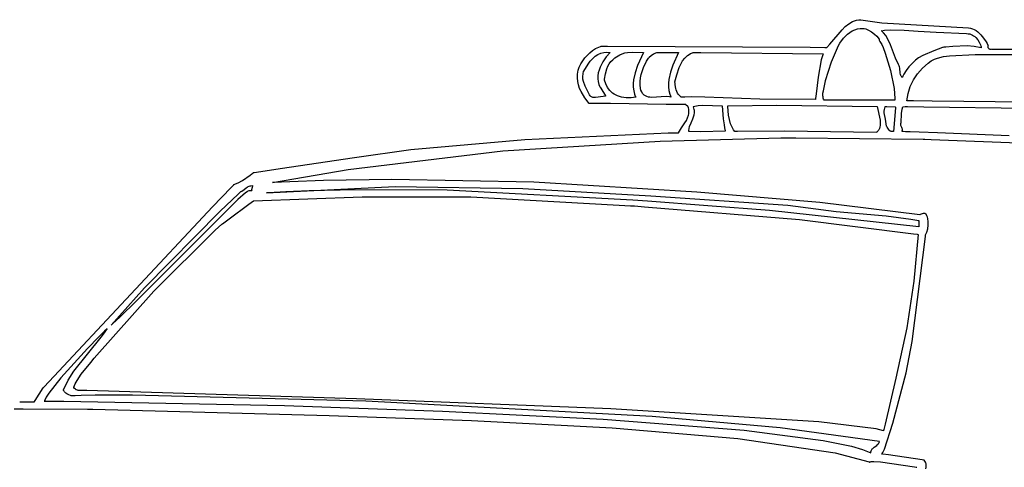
# Model space of a CAD drawing. Extents: x 21.3 to 51.6, y -34 to 34.1.
# Tile 107 of 117: x 38.7 to 43.9, y 21.7 to 24. Entities that reach past the tile are written whole.
import ezdxf

# ---------------------------------------------------------------- set-up
doc = ezdxf.new("R2010")
doc.units = 0

msp = doc.modelspace()

# ---------------------------------------------------------------- linework, layer by layer
at = {"layer": 'Layer 1', "color": 7, "linetype": 'CONTINUOUS'}
for p, q in [((43.022304, 23.986644), (43.039382, 24.003739)), ((43.039382, 24.003739), (43.057718, 24.018458)), ((43.057718, 24.018458), (43.077735, 24.030007)), ((43.077735, 24.030007), (43.088506, 24.034346)), ((43.088506, 24.034346), (43.099855, 24.037595)), ((43.099855, 24.037595), (43.111835, 24.039655)), ((43.111835, 24.039655), (43.118079, 24.040208)), ((43.118079, 24.040208), (43.121267, 24.04036)), ((43.121267, 24.04036), (43.121506, 24.040352)), ((43.121506, 24.040352), (43.23402, 24.02361)), ((43.23402, 24.02361), (43.693654, 23.997311)), ((43.693654, 23.997311), (43.704361, 23.9956)), ((43.704361, 23.9956), (43.714621, 23.992485)), ((42.958134, 23.910353), (43.022304, 23.986644)), ((43.029431, 23.941332), (43.051594, 23.963519)), ((43.051594, 23.963519), (43.063774, 23.972958)), ((43.063774, 23.972958), (43.076596, 23.980965)), ((43.076596, 23.980965), (43.089996, 23.987295)), ((43.089996, 23.987295), (43.103906, 23.991701)), ((43.103906, 23.991701), (43.118262, 23.993939)), ((43.118262, 23.993939), (43.132996, 23.993761)), ((43.132996, 23.993761), (43.140484, 23.992689)), ((43.140484, 23.992689), (43.148043, 23.990922)), ((43.148043, 23.990922), (43.163335, 23.985176)), ((43.163335, 23.985176), (43.178808, 23.976277)), ((43.178808, 23.976277), (43.194395, 23.963979)), ((43.194395, 23.963979), (43.206526, 23.951938)), ((43.206526, 23.951938), (43.218654, 23.937587)), ((43.232546, 23.980642), (43.247962, 23.984124)), ((43.232628, 23.980563), (43.232571, 23.980617)), ((43.232741, 23.980455), (43.232628, 23.980563)), ((43.233646, 23.979587), (43.232741, 23.980455)), ((43.235427, 23.97784), (43.233646, 23.979587)), ((43.24217, 23.970682), (43.235427, 23.97784)), ((43.253995, 23.955627), (43.24217, 23.970682)), ((43.247962, 23.984124), (43.281057, 23.987276)), ((43.263928, 23.939729), (43.253995, 23.955627)), ((43.281057, 23.987276), (43.352837, 23.984366)), ((43.352837, 23.984366), (43.426326, 23.980194)), ((43.426326, 23.980194), (43.52116, 23.974627)), ((43.52116, 23.974627), (43.683934, 23.966752)), ((43.683934, 23.966752), (43.692203, 23.965996)), ((43.692203, 23.965996), (43.700023, 23.964357)), ((43.700023, 23.964357), (43.707395, 23.961897)), ((43.707395, 23.961897), (43.714322, 23.958681)), ((43.714322, 23.958681), (43.720808, 23.954772)), ((43.714621, 23.992485), (43.724435, 23.9881)), ((43.720808, 23.954772), (43.726856, 23.950234)), ((43.724435, 23.9881), (43.733802, 23.98258)), ((43.726856, 23.950234), (43.732467, 23.945131)), ((43.732467, 23.945131), (43.742394, 23.933484)), ((43.733802, 23.98258), (43.742723, 23.976058)), ((43.742723, 23.976058), (43.759225, 23.960544)), ((43.759225, 23.960544), (43.773941, 23.94263)), ((43.773941, 23.94263), (43.786873, 23.923387)), ((41.713986, 23.886478), (41.730493, 23.894917)), ((41.730493, 23.894917), (41.738987, 23.898407)), ((41.738987, 23.898407), (41.743287, 23.899959)), ((41.743287, 23.899959), (41.743556, 23.900052)), ((41.743556, 23.900052), (41.743658, 23.900087)), ((41.743698, 23.900086), (41.743832, 23.900085)), ((41.743832, 23.900085), (41.74438, 23.900082)), ((41.74438, 23.900082), (41.750134, 23.900042)), ((41.750134, 23.900042), (41.776709, 23.899858)), ((41.776709, 23.899858), (42.853698, 23.893598)), ((42.853698, 23.893598), (42.930382, 23.893197)), ((42.930382, 23.893197), (42.938275, 23.893155)), ((42.938275, 23.893155), (42.940262, 23.893145)), ((42.940262, 23.893145), (42.940744, 23.893142)), ((42.940744, 23.893142), (42.940854, 23.893142)), ((42.940879, 23.893142), (42.941016, 23.893266)), ((42.941016, 23.893266), (42.958134, 23.910353)), ((42.965926, 23.817118), (43.003222, 23.904)), ((43.003222, 23.904), (43.010636, 23.916371)), ((43.010636, 23.916371), (43.029431, 23.941332)), ((43.218654, 23.937587), (43.219925, 23.932404)), ((43.219925, 23.932404), (43.221416, 23.92828)), ((43.221416, 23.92828), (43.223165, 23.924772)), ((43.223165, 23.924772), (43.233504, 23.908039)), ((43.233504, 23.908039), (43.241206, 23.891852)), ((43.241206, 23.891852), (43.251691, 23.862884)), ((43.27965, 23.906078), (43.263928, 23.939729)), ((43.305308, 23.836111), (43.27965, 23.906078)), ((43.556151, 23.89314), (43.510356, 23.875748)), ((43.556275, 23.893151), (43.5562, 23.893145)), ((43.556875, 23.893199), (43.556275, 23.893151)), ((43.558074, 23.893296), (43.556875, 23.893199)), ((43.56287, 23.893691), (43.558074, 23.893296)), ((43.572449, 23.894509), (43.56287, 23.893691)), ((43.610587, 23.897803), (43.572449, 23.894509)), ((43.686014, 23.900609), (43.610587, 23.897803)), ((43.723302, 23.89772), (43.686014, 23.900609)), ((43.760307, 23.890369), (43.723302, 23.89772)), ((43.742394, 23.933484), (43.750613, 23.920341)), ((43.750613, 23.920341), (43.757147, 23.906212)), ((43.757147, 23.906212), (43.759789, 23.898937)), ((43.759789, 23.898937), (43.76009, 23.898023)), ((43.76009, 23.898023), (43.760238, 23.897565)), ((43.760238, 23.897565), (43.760312, 23.897336)), ((43.76032, 23.897273), (43.76032, 23.896964)), ((43.76032, 23.896964), (43.76032, 23.890675)), ((43.76032, 23.890675), (43.76032, 23.890391)), ((43.786873, 23.923387), (43.792669, 23.913602)), ((43.792669, 23.913602), (43.7954, 23.908727)), ((43.7954, 23.908727), (43.796723, 23.906301)), ((43.796145, 23.89949), (43.795894, 23.897335)), ((43.795894, 23.897335), (43.79599, 23.895329)), ((43.79599, 23.895329), (43.796401, 23.893473)), ((43.796776, 23.901794), (43.796145, 23.89949)), ((43.796401, 23.893473), (43.797091, 23.891765)), ((43.796723, 23.906301), (43.797374, 23.905092)), ((43.797821, 23.904247), (43.796776, 23.901794)), ((43.797091, 23.891765), (43.798029, 23.890207)), ((43.797374, 23.905092), (43.797697, 23.904488)), ((43.797697, 23.904488), (43.797778, 23.904338)), ((43.797778, 23.904338), (43.797821, 23.904247)), ((41.65689, 23.836913), (41.683375, 23.864461)), ((41.683375, 23.864461), (41.698234, 23.87626)), ((41.698234, 23.87626), (41.713986, 23.886478)), ((41.69833, 23.834407), (41.711528, 23.845986)), ((41.711528, 23.845986), (41.725657, 23.855203)), ((41.725657, 23.855203), (41.74093, 23.861944)), ((41.74093, 23.861944), (41.75756, 23.866095)), ((41.770145, 23.842999), (41.751855, 23.816455)), ((41.75756, 23.866095), (41.773537, 23.867516)), ((41.790883, 23.866752), (41.770145, 23.842999)), ((41.773537, 23.867516), (41.790883, 23.866752)), ((41.816516, 23.83712), (41.8426, 23.853425)), ((41.8426, 23.853425), (41.855717, 23.859327)), ((41.855717, 23.859327), (41.869251, 23.863394)), ((41.869251, 23.863394), (41.883194, 23.865941)), ((41.883194, 23.865941), (41.912266, 23.867723)), ((41.912266, 23.867723), (41.967269, 23.866752)), ((41.967269, 23.866752), (41.935885, 23.796227)), ((41.994852, 23.836014), (41.997494, 23.839891)), ((41.997494, 23.839891), (41.997661, 23.840131)), ((41.997661, 23.840131), (41.997744, 23.840251)), ((41.997744, 23.840251), (41.997786, 23.840311)), ((41.997826, 23.840368), (42.009507, 23.850859)), ((42.009507, 23.850859), (42.02099, 23.858557)), ((42.02099, 23.858557), (42.026814, 23.861415)), ((42.026814, 23.861415), (42.032777, 23.863642)), ((42.032777, 23.863642), (42.03894, 23.86526)), ((42.03894, 23.86526), (42.045367, 23.866292)), ((42.045367, 23.866292), (42.057714, 23.866752)), ((42.057714, 23.866752), (42.058243, 23.866752)), ((42.058243, 23.866752), (42.063606, 23.866752)), ((42.063606, 23.866752), (42.154769, 23.866752)), ((42.154769, 23.866752), (42.123719, 23.798296)), ((43.251691, 23.862884), (43.280419, 23.769648)), ((43.450526, 23.850081), (43.428655, 23.837927)), ((43.510356, 23.875748), (43.450526, 23.850081)), ((43.528779, 23.83648), (43.560186, 23.843998)), ((43.560186, 23.843998), (43.593129, 23.847922)), ((43.593129, 23.847922), (43.728974, 23.854702)), ((43.728974, 23.854702), (43.832889, 23.856299)), ((43.798029, 23.890207), (43.79918, 23.888798)), ((43.79918, 23.888798), (43.800511, 23.887538)), ((43.800511, 23.887538), (43.801989, 23.886427)), ((43.801989, 23.886427), (43.80358, 23.885465)), ((43.80358, 23.885465), (43.80697, 23.883989)), ((43.80697, 23.883989), (43.810412, 23.883109)), ((43.810412, 23.883109), (43.812069, 23.882893)), ((43.812069, 23.882893), (43.813639, 23.882826)), ((43.813639, 23.882826), (43.815089, 23.882908)), ((43.815089, 23.882908), (43.816386, 23.883139)), ((43.816386, 23.883139), (43.816966, 23.88331)), ((43.816966, 23.88331), (43.817237, 23.88341)), ((43.817294, 23.883421), (43.817407, 23.883421)), ((43.817407, 23.883421), (43.817888, 23.88342)), ((43.817888, 23.88342), (43.819849, 23.883416)), ((43.819849, 23.883416), (43.840396, 23.883376)), ((43.832889, 23.856299), (44.589489, 23.850087)), ((43.840396, 23.883376), (43.935235, 23.883192)), ((41.620706, 23.771564), (41.627309, 23.788687)), ((41.627309, 23.788687), (41.635633, 23.805418)), ((41.635633, 23.805418), (41.65689, 23.836913)), ((41.650605, 23.766756), (41.67388, 23.804621)), ((41.67388, 23.804621), (41.685852, 23.820581)), ((41.685852, 23.820581), (41.69833, 23.834407)), ((41.737443, 23.787787), (41.732139, 23.772865)), ((41.751855, 23.816455), (41.737443, 23.787787)), ((41.77366, 23.78002), (41.779277, 23.793278)), ((41.779277, 23.793278), (41.786183, 23.805814)), ((41.786183, 23.805814), (41.794567, 23.817431)), ((41.794567, 23.817431), (41.804615, 23.827931)), ((41.804615, 23.827931), (41.816516, 23.83712)), ((41.935885, 23.796227), (41.923142, 23.758733)), ((41.967332, 23.78564), (41.984735, 23.819953)), ((41.984735, 23.819953), (41.994852, 23.836014)), ((42.123719, 23.798296), (42.110706, 23.761293)), ((42.933935, 23.716754), (42.965926, 23.817118)), ((43.321401, 23.802508), (43.305308, 23.836111)), ((43.325349, 23.795322), (43.321401, 23.802508)), ((43.327417, 23.789294), (43.325349, 23.795322)), ((43.32874, 23.782916), (43.327417, 23.789294)), ((43.377387, 23.790168), (43.362789, 23.770976)), ((43.411938, 23.824714), (43.377387, 23.790168)), ((43.428655, 23.837927), (43.411938, 23.824714)), ((43.449068, 23.783478), (43.479473, 23.809592)), ((43.479473, 23.809592), (43.496236, 23.820974)), ((43.496236, 23.820974), (43.513829, 23.830952)), ((43.513829, 23.830952), (43.528779, 23.83648)), ((41.616972, 23.731615), (41.61743, 23.751519)), ((41.61743, 23.751519), (41.618647, 23.761677)), ((41.618647, 23.761677), (41.620706, 23.771564)), ((41.645884, 23.738165), (41.647057, 23.752024)), ((41.646646, 23.724706), (41.645884, 23.738165)), ((41.647057, 23.752024), (41.650459, 23.766302)), ((41.650459, 23.766302), (41.650531, 23.766528)), ((41.650531, 23.766528), (41.650568, 23.766641)), ((41.650568, 23.766641), (41.650586, 23.766698)), ((41.726227, 23.742264), (41.725977, 23.726751)), ((41.72834, 23.757663), (41.726227, 23.742264)), ((41.732139, 23.772865), (41.72834, 23.757663)), ((41.760324, 23.723702), (41.765541, 23.752124)), ((41.765541, 23.752124), (41.77366, 23.78002)), ((41.923142, 23.758733), (41.915079, 23.720513)), ((41.951393, 23.730842), (41.955076, 23.749361)), ((41.955076, 23.749361), (41.967332, 23.78564)), ((42.110706, 23.761293), (42.102334, 23.723076)), ((43.280419, 23.769648), (43.299589, 23.674104)), ((43.331543, 23.756264), (43.32874, 23.782916)), ((43.332861, 23.749903), (43.331543, 23.756264)), ((43.334922, 23.743898), (43.332861, 23.749903)), ((43.336308, 23.741065), (43.334922, 23.743898)), ((43.337973, 23.738365), (43.336308, 23.741065)), ((43.339948, 23.735813), (43.337973, 23.738365)), ((43.342263, 23.733423), (43.339948, 23.735813)), ((43.342288, 23.733478), (43.342271, 23.733438)), ((43.342321, 23.733559), (43.342288, 23.733478)), ((43.342587, 23.734207), (43.342321, 23.733559)), ((43.343129, 23.735502), (43.342587, 23.734207)), ((43.345413, 23.740668), (43.343129, 23.735502)), ((43.350533, 23.750921), (43.345413, 23.740668)), ((43.362789, 23.770976), (43.350533, 23.750921)), ((43.401436, 23.720423), (43.422991, 23.753509)), ((43.422991, 23.753509), (43.449068, 23.783478)), ((41.618941, 23.712287), (41.616972, 23.731615)), ((41.623087, 23.693569), (41.618941, 23.712287)), ((41.62916, 23.675497), (41.623087, 23.693569)), ((41.649048, 23.71163), (41.646646, 23.724706)), ((41.657586, 23.686554), (41.649048, 23.71163)), ((41.681289, 23.640554), (41.657586, 23.686554)), ((41.725977, 23.726751), (41.727769, 23.711208)), ((41.727769, 23.711208), (41.731783, 23.695718)), ((41.731783, 23.695718), (41.734679, 23.68802)), ((41.734679, 23.68802), (41.736736, 23.683385)), ((41.736736, 23.683385), (41.736824, 23.68324)), ((41.736824, 23.68324), (41.737193, 23.682636)), ((41.737193, 23.682636), (41.740834, 23.676678)), ((41.76034, 23.723623), (41.760331, 23.723662)), ((41.760356, 23.723547), (41.76034, 23.723623)), ((41.76039, 23.723393), (41.760356, 23.723547)), ((41.761567, 23.718489), (41.76039, 23.723393)), ((41.76817, 23.699126), (41.761567, 23.718489)), ((41.777647, 23.68076), (41.76817, 23.699126)), ((41.915079, 23.720513), (41.913438, 23.701311)), ((41.913438, 23.701311), (41.91373, 23.682141)), ((41.91373, 23.682141), (41.916208, 23.663076)), ((41.949614, 23.712262), (41.951393, 23.730842)), ((41.949944, 23.693762), (41.949614, 23.712262)), ((41.952591, 23.675487), (41.949944, 23.693762)), ((42.102334, 23.723076), (42.100584, 23.703661)), ((42.100584, 23.703661), (42.100829, 23.684121)), ((42.100829, 23.684121), (42.103346, 23.664515)), ((42.922996, 23.662203), (42.933778, 23.714987)), ((42.933778, 23.714987), (42.933921, 23.71659)), ((42.933921, 23.71659), (42.933929, 23.71669)), ((42.933929, 23.71669), (42.933933, 23.71674)), ((43.372685, 23.647844), (43.384602, 23.684955)), ((43.384602, 23.684955), (43.401436, 23.720423)), ((41.63691, 23.658104), (41.62916, 23.675497)), ((41.656442, 23.625494), (41.63691, 23.658104)), ((41.684408, 23.636362), (41.681289, 23.640554)), ((41.687834, 23.632999), (41.684408, 23.636362)), ((41.691543, 23.630395), (41.687834, 23.632999)), ((41.695506, 23.628477), (41.691543, 23.630395)), ((41.753161, 23.632958), (41.713369, 23.626239)), ((41.740834, 23.676678), (41.765538, 23.636253)), ((41.762704, 23.63363), (41.753161, 23.632958)), ((41.767267, 23.633421), (41.762704, 23.63363)), ((41.765538, 23.636253), (41.766882, 23.634053)), ((41.766882, 23.634053), (41.767201, 23.633531)), ((41.767201, 23.633531), (41.767263, 23.63343)), ((41.789783, 23.664178), (41.777647, 23.68076)), ((41.796781, 23.656801), (41.789783, 23.664178)), ((41.804364, 23.650166), (41.796781, 23.656801)), ((41.812504, 23.64437), (41.804364, 23.650166)), ((41.829914, 23.634986), (41.812504, 23.64437)), ((41.851725, 23.628217), (41.829914, 23.634986)), ((41.926989, 23.629251), (41.914752, 23.626438)), ((41.916208, 23.663076), (41.921128, 23.644188)), ((41.921128, 23.644188), (41.924583, 23.634832)), ((41.924583, 23.634832), (41.926573, 23.63018)), ((41.926573, 23.63018), (41.926835, 23.6296)), ((41.926835, 23.6296), (41.926967, 23.62931)), ((41.954867, 23.666433), (41.952591, 23.675487)), ((41.958597, 23.656883), (41.954867, 23.666433)), ((41.963273, 23.648941), (41.958597, 23.656883)), ((41.96594, 23.645532), (41.963273, 23.648941)), ((41.968813, 23.642475), (41.96594, 23.645532)), ((41.971884, 23.639753), (41.968813, 23.642475)), ((41.978574, 23.635248), (41.971884, 23.639753)), ((41.985931, 23.631883), (41.978574, 23.635248)), ((41.993875, 23.629522), (41.985931, 23.631883)), ((42.002328, 23.628033), (41.993875, 23.629522)), ((42.088164, 23.631684), (42.011209, 23.627281)), ((42.106131, 23.630758), (42.088164, 23.631684)), ((42.103346, 23.664515), (42.108415, 23.644905)), ((42.114487, 23.629253), (42.106131, 23.630758)), ((42.108415, 23.644905), (42.111992, 23.635116)), ((42.111992, 23.635116), (42.114057, 23.630229)), ((42.114057, 23.630229), (42.114329, 23.629618)), ((42.114329, 23.629618), (42.114466, 23.629313)), ((42.114466, 23.629313), (42.114483, 23.629275)), ((42.920671, 23.636444), (42.921063, 23.649155)), ((42.921247, 23.630258), (42.920671, 23.636444)), ((42.921063, 23.649155), (42.922996, 23.662203)), ((42.92244, 23.62421), (42.921247, 23.630258)), ((43.299589, 23.674104), (43.302157, 23.621759)), ((43.36588, 23.609824), (43.372685, 23.647844)), ((41.679684, 23.596018), (41.656442, 23.625494)), ((41.679769, 23.595921), (41.679684, 23.596018)), ((41.694899, 23.595716), (41.679773, 23.595921)), ((41.79373, 23.594377), (41.694899, 23.595716)), ((41.699697, 23.627174), (41.695506, 23.628477)), ((41.704089, 23.626414), (41.699697, 23.627174)), ((41.713369, 23.626239), (41.704089, 23.626414)), ((42.087651, 23.590394), (41.79373, 23.594377)), ((41.876392, 23.624623), (41.851725, 23.628217)), ((41.902088, 23.624777), (41.876392, 23.624623)), ((41.914752, 23.626438), (41.902088, 23.624777)), ((42.011209, 23.627281), (42.002328, 23.628033)), ((42.180998, 23.589129), (42.087651, 23.590394)), ((42.190139, 23.589005), (42.180998, 23.589129)), ((42.192034, 23.588979), (42.190139, 23.589005)), ((42.192212, 23.588977), (42.192034, 23.588979)), ((42.192255, 23.588976), (42.192212, 23.588977)), ((42.192639, 23.588688), (42.192269, 23.588976)), ((42.19505, 23.586812), (42.192639, 23.588688)), ((42.202219, 23.581235), (42.19505, 23.586812)), ((42.204495, 23.579465), (42.202219, 23.581235)), ((42.204717, 23.579292), (42.204495, 23.579465)), ((42.204763, 23.579256), (42.204717, 23.579292)), ((42.20479, 23.579189), (42.204769, 23.579252)), ((42.204836, 23.579054), (42.20479, 23.579189)), ((42.205536, 23.576905), (42.204836, 23.579054)), ((42.206748, 23.572658), (42.205536, 23.576905)), ((42.232551, 23.579253), (42.258083, 23.583747)), ((42.232653, 23.579002), (42.232568, 23.579204)), ((42.232985, 23.578193), (42.232653, 23.579002)), ((42.233617, 23.576584), (42.232985, 23.578193)), ((42.235719, 23.570247), (42.233617, 23.576584)), ((42.258083, 23.583747), (42.28392, 23.585506)), ((42.28392, 23.585506), (42.385324, 23.582031)), ((42.385324, 23.582031), (42.391572, 23.514323)), ((42.415885, 23.581814), (42.41588, 23.58199)), ((42.415907, 23.581109), (42.415885, 23.581814)), ((42.415894, 23.582032), (42.675354, 23.585952)), ((42.415953, 23.579696), (42.415907, 23.581109)), ((42.419651, 23.533081), (42.415953, 23.579696)), ((42.675354, 23.585952), (43.208934, 23.579252)), ((42.924327, 23.618315), (42.92244, 23.62421)), ((42.926987, 23.612591), (42.924327, 23.618315)), ((42.927037, 23.612585), (42.926993, 23.612586)), ((42.927215, 23.612579), (42.927037, 23.612585)), ((42.927571, 23.612567), (42.927215, 23.612579)), ((42.933265, 23.612379), (42.927571, 23.612567)), ((43.301978, 23.612586), (42.933265, 23.612379)), ((43.208934, 23.579252), (43.224037, 23.506336)), ((43.248724, 23.570329), (43.251309, 23.577761)), ((43.251309, 23.577761), (43.251714, 23.578664)), ((43.251714, 23.578664), (43.251923, 23.579113)), ((43.251923, 23.579113), (43.251977, 23.579226)), ((43.252027, 23.57925), (43.252193, 23.579241)), ((43.252193, 23.579241), (43.252898, 23.579205)), ((43.252898, 23.579205), (43.259888, 23.578847)), ((43.259888, 23.578847), (43.304518, 23.57656)), ((43.301993, 23.612731), (43.30199, 23.612623)), ((43.302005, 23.613164), (43.301993, 23.612731)), ((43.302048, 23.614893), (43.302005, 23.613164)), ((43.302157, 23.621759), (43.302048, 23.614893)), ((43.345224, 23.576512), (43.346632, 23.576794)), ((43.346632, 23.576794), (43.357269, 23.578919)), ((43.357269, 23.578919), (43.358724, 23.57921)), ((43.358724, 23.57921), (43.358934, 23.579252)), ((43.358984, 23.579251), (43.359389, 23.579247)), ((43.359389, 23.579247), (43.361386, 23.579224)), ((43.361386, 23.579224), (43.369927, 23.579126)), ((43.366127, 23.609807), (43.365887, 23.609811)), ((43.3676, 23.609784), (43.366127, 23.609807)), ((43.37434, 23.609678), (43.3676, 23.609784)), ((43.369927, 23.579126), (43.456102, 23.578141)), ((43.401634, 23.609248), (43.37434, 23.609678)), ((43.500568, 23.607689), (43.401634, 23.609248)), ((43.456102, 23.578141), (44.720044, 23.559811)), ((44.296601, 23.597992), (43.500568, 23.607689)), ((42.202369, 23.51905), (42.207036, 23.533419)), ((42.208457, 23.564358), (42.206748, 23.572658)), ((42.207036, 23.533419), (42.208487, 23.540851)), ((42.209269, 23.556302), (42.208457, 23.564358)), ((42.208487, 23.540851), (42.209255, 23.548473)), ((42.209255, 23.548473), (42.209269, 23.556302)), ((42.233664, 23.524204), (42.236617, 23.535084)), ((42.237179, 23.564064), (42.235719, 23.570247)), ((42.236617, 23.535084), (42.238213, 23.54633)), ((42.238047, 23.558024), (42.237179, 23.564064)), ((42.238213, 23.54633), (42.238047, 23.558024)), ((42.423967, 23.509653), (42.419651, 23.533081)), ((43.246588, 23.55448), (43.247197, 23.562555)), ((43.246753, 23.546146), (43.246588, 23.55448)), ((43.252324, 23.511042), (43.246753, 23.546146)), ((43.247197, 23.562555), (43.248724, 23.570329)), ((43.305711, 23.571262), (43.295044, 23.445921)), ((43.304518, 23.57656), (43.30596, 23.576486)), ((43.306107, 23.575914), (43.305711, 23.571262)), ((43.30596, 23.576486), (43.306154, 23.576476)), ((43.306144, 23.576352), (43.306107, 23.575914)), ((43.306152, 23.576453), (43.306144, 23.576352)), ((43.33532, 23.491753), (43.337154, 23.541978)), ((43.337154, 23.541978), (43.341509, 23.56467)), ((43.341509, 23.56467), (43.343188, 23.570622)), ((43.343188, 23.570622), (43.344132, 23.573675)), ((43.344132, 23.573675), (43.34463, 23.575222)), ((43.34463, 23.575222), (43.344887, 23.576002)), ((43.344887, 23.576002), (43.345016, 23.576393)), ((43.345016, 23.576393), (43.345033, 23.576442)), ((43.345084, 23.576484), (43.345224, 23.576512)), ((42.170586, 23.465492), (42.187963, 23.49178)), ((42.187963, 23.49178), (42.195821, 23.505219)), ((42.195821, 23.505219), (42.202369, 23.51905)), ((42.210015, 23.461977), (42.212647, 23.472397)), ((42.212647, 23.472397), (42.220692, 23.492931)), ((42.220692, 23.492931), (42.229757, 23.513607)), ((42.229757, 23.513607), (42.233664, 23.524204)), ((42.391572, 23.514323), (42.396259, 23.482422)), ((42.396259, 23.482422), (42.398994, 23.465934)), ((42.43066, 23.486927), (42.423967, 23.509653)), ((42.44028, 23.465488), (42.43066, 23.486927)), ((43.225035, 23.479126), (43.223581, 23.470658)), ((43.224037, 23.506336), (43.225494, 23.487944)), ((43.225494, 23.487944), (43.225035, 23.479126)), ((43.258934, 23.475089), (43.252324, 23.511042)), ((43.258991, 23.474997), (43.258962, 23.475042)), ((43.259048, 23.474908), (43.258991, 23.474997)), ((43.25916, 23.474729), (43.259048, 23.474908)), ((43.259385, 23.474371), (43.25916, 23.474729)), ((43.259826, 23.473655), (43.259385, 23.474371)), ((43.260682, 23.472226), (43.259826, 23.473655)), ((43.262308, 23.469391), (43.260682, 23.472226)), ((43.333587, 23.484554), (43.333723, 23.486333)), ((43.333631, 23.482814), (43.333587, 23.484554)), ((43.333836, 23.481111), (43.333631, 23.482814)), ((43.333723, 23.486333), (43.334059, 23.488156)), ((43.334652, 23.477802), (43.333836, 23.481111)), ((43.334059, 23.488156), (43.334615, 23.490026)), ((43.334615, 23.490026), (43.334982, 23.490979)), ((43.335877, 23.474598), (43.334652, 23.477802)), ((43.334982, 23.490979), (43.335188, 23.491461)), ((43.335188, 23.491461), (43.335297, 23.491703)), ((43.338928, 23.468393), (43.335877, 23.474598)), ((41.338422, 23.404131), (42.098277, 23.438976)), ((42.098277, 23.438976), (42.140461, 23.438976)), ((42.140461, 23.438976), (42.153421, 23.438976)), ((42.153421, 23.438976), (42.154577, 23.438976)), ((42.154577, 23.438976), (42.154764, 23.438976)), ((42.154769, 23.438976), (42.154787, 23.439014)), ((42.154787, 23.439014), (42.170586, 23.465492)), ((42.208847, 23.451345), (42.210015, 23.461977)), ((42.208938, 23.445924), (42.208847, 23.451345)), ((42.209221, 23.445921), (42.208992, 23.445921)), ((42.210139, 23.445921), (42.209221, 23.445921)), ((42.211979, 23.445919), (42.210139, 23.445921)), ((42.272868, 23.445386), (42.211979, 23.445919)), ((42.401985, 23.448696), (42.272868, 23.445386)), ((42.398994, 23.465934), (42.400459, 23.457427)), ((42.400459, 23.457427), (42.401216, 23.453092)), ((42.401216, 23.453092), (42.4016, 23.450902)), ((42.4016, 23.450902), (42.401794, 23.449802)), ((42.401794, 23.449802), (42.401892, 23.44925)), ((42.401892, 23.44925), (42.40194, 23.448973)), ((42.40194, 23.448973), (42.401965, 23.448835)), ((42.401965, 23.448835), (42.401977, 23.448766)), ((42.44636, 23.455435), (42.44028, 23.465488)), ((42.453377, 23.445923), (42.44636, 23.455435)), ((42.453488, 23.445925), (42.453426, 23.445923)), ((42.453612, 23.445929), (42.453488, 23.445925)), ((42.454604, 23.445961), (42.453612, 23.445929)), ((42.458571, 23.446086), (42.454604, 23.445961)), ((42.466498, 23.446328), (42.458571, 23.446086)), ((42.716898, 23.448801), (42.466498, 23.446328)), ((43.204751, 23.441752), (42.716898, 23.448801)), ((43.204887, 23.441846), (43.204826, 23.441799)), ((43.205008, 23.441939), (43.204887, 23.441846)), ((43.20525, 23.442128), (43.205008, 23.441939)), ((43.205728, 23.442506), (43.20525, 23.442128)), ((43.206663, 23.443271), (43.205728, 23.442506)), ((43.208455, 23.444835), (43.206663, 23.443271)), ((43.211724, 23.448087), (43.208455, 23.444835)), ((43.214592, 23.451501), (43.211724, 23.448087)), ((43.217078, 23.455066), (43.214592, 23.451501)), ((43.22098, 23.462614), (43.217078, 23.455066)), ((43.223581, 23.470658), (43.22098, 23.462614)), ((43.268406, 23.458779), (43.262308, 23.469391)), ((43.27178, 23.454254), (43.268406, 23.458779)), ((43.273692, 23.452273), (43.27178, 23.454254)), ((43.275806, 23.450511), (43.273692, 23.452273)), ((43.278165, 23.448993), (43.275806, 23.450511)), ((43.280808, 23.447744), (43.278165, 23.448993)), ((43.283777, 23.446788), (43.280808, 23.447744)), ((43.287113, 23.446149), (43.283777, 23.446788)), ((43.290855, 23.445852), (43.287113, 23.446149)), ((43.295044, 23.445921), (43.290855, 23.445852)), ((43.341738, 23.462277), (43.338928, 23.468393)), ((43.339491, 23.445924), (43.340694, 23.447695)), ((43.339599, 23.445917), (43.339503, 23.445921)), ((43.339982, 23.445905), (43.339599, 23.445917)), ((43.340747, 23.445879), (43.339982, 23.445905)), ((43.340694, 23.447695), (43.341626, 23.449427)), ((43.346867, 23.445673), (43.340747, 23.445879)), ((43.341626, 23.449427), (43.342309, 23.451122)), ((43.342662, 23.459183), (43.341738, 23.462277)), ((43.342309, 23.451122), (43.342762, 23.452786)), ((43.342934, 23.457615), (43.342662, 23.459183)), ((43.342762, 23.452786), (43.343004, 23.45442)), ((43.343055, 23.456029), (43.342934, 23.457615)), ((43.343004, 23.45442), (43.343055, 23.456029)), ((43.359096, 23.445259), (43.346867, 23.445673)), ((43.383512, 23.444424), (43.359096, 23.445259)), ((43.432177, 23.442722), (43.383512, 23.444424)), ((43.528891, 23.439191), (43.432177, 23.442722)), ((43.909496, 23.423447), (43.528891, 23.439191)), ((40.733669, 23.35036), (41.338422, 23.404131)), ((41.221531, 23.343232), (42.056607, 23.395479)), ((42.056607, 23.395479), (42.697542, 23.412519)), ((42.697542, 23.412519), (42.776178, 23.412032)), ((42.776178, 23.412032), (43.453379, 23.405642)), ((43.45339, 23.405641), (43.453431, 23.40564)), ((43.453431, 23.40564), (43.453599, 23.405633)), ((43.453599, 23.405633), (43.454284, 23.405606)), ((43.454284, 23.405606), (43.461484, 23.405326)), ((43.461484, 23.405326), (43.495408, 23.404004)), ((43.495408, 23.404004), (44.173807, 23.377575)), ((40.399375, 23.245279), (41.221531, 23.343232)), ((40.433608, 23.308881), (40.733669, 23.35036)), ((40.038525, 23.249141), (40.433608, 23.308881)), ((39.838452, 23.186203), (39.879386, 23.215091)), ((39.879386, 23.215091), (39.88922, 23.222065)), ((39.88922, 23.222065), (39.894095, 23.225396)), ((39.894095, 23.225396), (39.896523, 23.227013)), ((39.896523, 23.227013), (39.897735, 23.227808)), ((39.897735, 23.227808), (39.897811, 23.227858)), ((39.897843, 23.227869), (39.897902, 23.227878)), ((39.897902, 23.227878), (39.898144, 23.227915)), ((39.898144, 23.227915), (39.9007, 23.228301)), ((39.9007, 23.228301), (39.913003, 23.230161)), ((39.913003, 23.230161), (40.038525, 23.249141)), ((39.997824, 23.175087), (40.399375, 23.245279)), ((39.779108, 23.148787), (39.791254, 23.161467)), ((39.791254, 23.161467), (39.792769, 23.163048)), ((39.792769, 23.163048), (39.793526, 23.163838)), ((39.793526, 23.163838), (39.793718, 23.163996)), ((39.793718, 23.163996), (39.816663, 23.173575)), ((39.816663, 23.173575), (39.838452, 23.186203)), ((39.879752, 23.157679), (39.884318, 23.158627)), ((39.884318, 23.158627), (39.88895, 23.158903)), ((39.88895, 23.158903), (39.893658, 23.158421)), ((39.893658, 23.158421), (39.893023, 23.155321)), ((39.998161, 23.175103), (39.997824, 23.175087)), ((39.998499, 23.175119), (39.998161, 23.175103)), ((39.999174, 23.175151), (39.998499, 23.175119)), ((40.000524, 23.175216), (39.999174, 23.175151)), ((40.003227, 23.175345), (40.000524, 23.175216)), ((40.090413, 23.179202), (40.003227, 23.175345)), ((40.268309, 23.185309), (40.090413, 23.179202)), ((40.632167, 23.191205), (40.268309, 23.185309)), ((41.38545, 23.176951), (40.632167, 23.191205)), ((42.251198, 23.124233), (41.38545, 23.176951)), ((39.680487, 23.045667), (39.779108, 23.148787)), ((39.783416, 23.083033), (39.815286, 23.112979)), ((39.854602, 23.120504), (39.81518, 23.08538)), ((39.815286, 23.112979), (39.823273, 23.120472)), ((39.823273, 23.120472), (39.827269, 23.12422)), ((39.827269, 23.12422), (39.829268, 23.126094)), ((39.829268, 23.126094), (39.830268, 23.127031)), ((39.830268, 23.127031), (39.830768, 23.1275)), ((39.830768, 23.1275), (39.831018, 23.127734)), ((39.831018, 23.127734), (39.831143, 23.127851)), ((39.83116, 23.127867), (39.840047, 23.133298)), ((39.840047, 23.133298), (39.857602, 23.145935)), ((39.863466, 23.126434), (39.854602, 23.120504)), ((39.857602, 23.145935), (39.866362, 23.151684)), ((39.867879, 23.128681), (39.863466, 23.126434)), ((39.866362, 23.151684), (39.875243, 23.156148)), ((39.872302, 23.130354), (39.867879, 23.128681)), ((39.876751, 23.13138), (39.872302, 23.130354)), ((39.875243, 23.156148), (39.879752, 23.157679)), ((39.881244, 23.131687), (39.876751, 23.13138)), ((39.883511, 23.131549), (39.881244, 23.131687)), ((39.885796, 23.131203), (39.883511, 23.131549)), ((39.888101, 23.130642), (39.885796, 23.131203)), ((39.887555, 23.137857), (39.887487, 23.134626)), ((39.887487, 23.134626), (39.88798, 23.131159)), ((39.888063, 23.140905), (39.887555, 23.137857)), ((39.88798, 23.131159), (39.888087, 23.130707)), ((39.888893, 23.143825), (39.888063, 23.140905)), ((39.888087, 23.130707), (39.888101, 23.13065)), ((39.891036, 23.149501), (39.888893, 23.143825)), ((39.893023, 23.155321), (39.891036, 23.149501)), ((39.967321, 23.120926), (40.649602, 23.154313)), ((39.967473, 23.120932), (39.967352, 23.120925)), ((39.967715, 23.120944), (39.967473, 23.120932)), ((39.9682, 23.120969), (39.967715, 23.120944)), ((39.96917, 23.121019), (39.9682, 23.120969)), ((39.976928, 23.121415), (39.96917, 23.121019)), ((40.007935, 23.12295), (39.976928, 23.121415)), ((40.069833, 23.12578), (40.007935, 23.12295)), ((40.193202, 23.130498), (40.069833, 23.12578)), ((40.438559, 23.136277), (40.193202, 23.130498)), ((40.926348, 23.134131), (40.438559, 23.136277)), ((40.649602, 23.154313), (41.328306, 23.143236)), ((41.911012, 23.08238), (40.926348, 23.134131)), ((41.328306, 23.143236), (42.006405, 23.105134)), ((42.904828, 23.069571), (42.251198, 23.124233)), ((39.720162, 23.023231), (39.783416, 23.083033)), ((39.81518, 23.08538), (39.72588, 22.995881)), ((39.768034, 22.982398), (39.873386, 23.059891)), ((39.873386, 23.059891), (39.897712, 23.077784)), ((39.897712, 23.077784), (39.897823, 23.077866)), ((39.897827, 23.077866), (40.474297, 23.099101)), ((40.474297, 23.099101), (41.051529, 23.100166)), ((41.051529, 23.100166), (41.839516, 23.055862)), ((41.839516, 23.055862), (41.899402, 23.052359)), ((41.989055, 23.076171), (41.911012, 23.08238)), ((42.310248, 23.051594), (41.989055, 23.076171)), ((42.006405, 23.105134), (42.733934, 23.054252)), ((42.733934, 23.054252), (42.991452, 23.021441)), ((43.435324, 23.004252), (42.904828, 23.069571)), ((38.812449, 22.119122), (39.680487, 23.045667)), ((39.318558, 22.615377), (39.720162, 23.023231)), ((41.899402, 23.052359), (41.912697, 23.051581)), ((41.912697, 23.051581), (41.914492, 23.051476)), ((41.914523, 23.051474), (41.914614, 23.051466)), ((41.914614, 23.051466), (41.915591, 23.051387)), ((41.915591, 23.051387), (41.920383, 23.050998)), ((41.920383, 23.050998), (41.973293, 23.046706)), ((41.973293, 23.046706), (42.795871, 22.978467)), ((42.636587, 23.026115), (42.310248, 23.051594)), ((43.429749, 22.940368), (42.636587, 23.026115)), ((42.991452, 23.021441), (43.256589, 22.998004)), ((43.435424, 23.004277), (43.435344, 23.004257)), ((43.436724, 23.004638), (43.435424, 23.004277)), ((43.447991, 23.008784), (43.436724, 23.004638)), ((43.453807, 23.010521), (43.447991, 23.008784)), ((43.456656, 23.010989), (43.453807, 23.010521)), ((43.459424, 23.011068), (43.456656, 23.010989)), ((43.460768, 23.010934), (43.459424, 23.011068)), ((43.462082, 23.010669), (43.460768, 23.010934)), ((43.46336, 23.010261), (43.462082, 23.010669)), ((43.464599, 23.0097), (43.46336, 23.010261)), ((43.465795, 23.008974), (43.464599, 23.0097)), ((43.466945, 23.008072), (43.465795, 23.008974)), ((43.468045, 23.006982), (43.466945, 23.008072)), ((43.470108, 23.004158), (43.468045, 23.006982)), ((43.473323, 22.998432), (43.470108, 23.004158)), ((39.72588, 22.995881), (39.275304, 22.5452)), ((39.694125, 22.922905), (39.730146, 22.954529)), ((39.730146, 22.954529), (39.733121, 22.956718)), ((39.733121, 22.956718), (39.768034, 22.982398)), ((42.795871, 22.978467), (43.401637, 22.903642)), ((43.256589, 22.998004), (43.387069, 22.981011)), ((43.387069, 22.981011), (43.419137, 22.975618)), ((43.419137, 22.975618), (43.427111, 22.974183)), ((43.427111, 22.974183), (43.429101, 22.973819)), ((43.429101, 22.973819), (43.429599, 22.973727)), ((43.429599, 22.973727), (43.429723, 22.973704)), ((43.429723, 22.973704), (43.429764, 22.973697)), ((43.429765, 22.973676), (43.429765, 22.97361)), ((43.429765, 22.97361), (43.429765, 22.972916)), ((43.429765, 22.972916), (43.429765, 22.964894)), ((43.429765, 22.964894), (43.429765, 22.942971)), ((43.475948, 22.991655), (43.473323, 22.998432)), ((43.477983, 22.983998), (43.475948, 22.991655)), ((43.480283, 22.966745), (43.477983, 22.983998)), ((43.480223, 22.948062), (43.480283, 22.966745)), ((39.368375, 22.597594), (39.694125, 22.922905)), ((43.401637, 22.903642), (43.420421, 22.900862)), ((43.425599, 22.900063), (43.403494, 22.651663)), ((43.420421, 22.900862), (43.425114, 22.900159)), ((43.425114, 22.900159), (43.425408, 22.900115)), ((43.425408, 22.900115), (43.425554, 22.900093)), ((43.425554, 22.900093), (43.425599, 22.900063)), ((43.429765, 22.942971), (43.429765, 22.940595)), ((43.429765, 22.940595), (43.429765, 22.940398)), ((43.464678, 22.888303), (43.465875, 22.897281)), ((43.46589, 22.897328), (43.469753, 22.904217)), ((43.469753, 22.904217), (43.473027, 22.911964)), ((43.473027, 22.911964), (43.477805, 22.929339)), ((43.477805, 22.929339), (43.480223, 22.948062)), ((43.393811, 22.331595), (43.464678, 22.888303)), ((43.403494, 22.651663), (43.366036, 22.403096)), ((39.051151, 22.242683), (39.368375, 22.597594)), ((39.142277, 22.418152), (39.318558, 22.615377)), ((39.275304, 22.5452), (39.190001, 22.461924)), ((39.190001, 22.461924), (39.149244, 22.424402)), ((39.105845, 22.38588), (39.076788, 22.356366)), ((39.089203, 22.353954), (39.106179, 22.376729)), ((39.121435, 22.398694), (39.105845, 22.38588)), ((39.106179, 22.376729), (39.114323, 22.388238)), ((39.114323, 22.388238), (39.118297, 22.394028)), ((39.118297, 22.394028), (39.120258, 22.396933)), ((39.120258, 22.396933), (39.121232, 22.398388)), ((39.121232, 22.398388), (39.121353, 22.39857)), ((39.121353, 22.39857), (39.121414, 22.398661)), ((39.142434, 22.418289), (39.14228, 22.418152)), ((39.14305, 22.418841), (39.142434, 22.418289)), ((39.144285, 22.419946), (39.14305, 22.418841)), ((39.149244, 22.424402), (39.144285, 22.419946)), ((43.366036, 22.403096), (43.307926, 22.136952)), ((38.944436, 22.172963), (39.089203, 22.353954)), ((39.076788, 22.356366), (39.01644, 22.293482)), ((43.36299, 22.165064), (43.393811, 22.331595)), ((39.01644, 22.293482), (38.873784, 22.137922)), ((38.982821, 22.156572), (39.033798, 22.21932)), ((39.033798, 22.21932), (39.051151, 22.242683)), ((38.913521, 22.124676), (38.944436, 22.172963)), ((38.784685, 22.088678), (38.812449, 22.119122)), ((38.873784, 22.137922), (38.810749, 22.05691)), ((38.888105, 22.0737), (38.913521, 22.124676)), ((38.951511, 22.106845), (38.960812, 22.124485)), ((38.960812, 22.124485), (38.982821, 22.156572)), ((43.307926, 22.136952), (43.250354, 21.891802)), ((43.292515, 21.896816), (43.36299, 22.165064)), ((38.737822, 22.017252), (38.781128, 22.084763)), ((38.781128, 22.084763), (38.781329, 22.084998)), ((38.781329, 22.084998), (38.781978, 22.08571)), ((38.781978, 22.08571), (38.784685, 22.088678)), ((38.888216, 22.073429), (38.888122, 22.073652)), ((38.888407, 22.072986), (38.888216, 22.073429)), ((38.888798, 22.072115), (38.888407, 22.072986)), ((38.889624, 22.07043), (38.888798, 22.072115)), ((38.891443, 22.067272), (38.889624, 22.07043)), ((38.893481, 22.064377), (38.891443, 22.067272)), ((38.895731, 22.061717), (38.893481, 22.064377)), ((38.900851, 22.056997), (38.895731, 22.061717)), ((38.943664, 22.087601), (38.951511, 22.106845)), ((38.943701, 22.087517), (38.943672, 22.087565)), ((38.944171, 22.08677), (38.943701, 22.087517)), ((38.947936, 22.081544), (38.944171, 22.08677)), ((38.951788, 22.077551), (38.947936, 22.081544)), ((38.953778, 22.075965), (38.951788, 22.077551)), ((38.955829, 22.074628), (38.953778, 22.075965)), ((38.957953, 22.073518), (38.955829, 22.074628)), ((38.962472, 22.071899), (38.957953, 22.073518)), ((38.967439, 22.070948), (38.962472, 22.071899)), ((38.979127, 22.070403), (38.967439, 22.070948)), ((39.01241, 22.070224), (38.979127, 22.070403)), ((40.445006, 22.026545), (39.01241, 22.070224)), ((38.656167, 22.011197), (38.656241, 22.011197)), ((38.656241, 22.011197), (38.656601, 22.011197)), ((38.656601, 22.011197), (38.658121, 22.011197)), ((38.658121, 22.011197), (38.672665, 22.011197)), ((38.672665, 22.011197), (38.717282, 22.011197)), ((38.717282, 22.011197), (38.731913, 22.011197)), ((38.731913, 22.011197), (38.733465, 22.011197)), ((38.733465, 22.011197), (38.733842, 22.011197)), ((38.733842, 22.011197), (38.733924, 22.011197)), ((38.733958, 22.011228), (38.734022, 22.011328)), ((38.734022, 22.011328), (38.734698, 22.012381)), ((38.734698, 22.012381), (38.737822, 22.017252)), ((38.786714, 22.013976), (38.786765, 22.013977)), ((38.786747, 22.014046), (38.786725, 22.014)), ((38.786836, 22.01423), (38.786747, 22.014046)), ((38.786765, 22.013977), (38.889839, 22.013911)), ((38.787013, 22.014598), (38.786836, 22.01423)), ((38.788448, 22.017535), (38.787013, 22.014598)), ((38.791385, 22.023355), (38.788448, 22.017535)), ((38.797516, 22.034791), (38.791385, 22.023355)), ((38.810749, 22.05691), (38.797516, 22.034791)), ((38.889839, 22.013911), (40.062197, 21.990507)), ((38.906763, 22.052901), (38.900851, 22.056997)), ((38.913426, 22.049214), (38.906763, 22.052901)), ((38.92884, 22.042218), (38.913426, 22.049214)), ((38.928959, 22.042222), (38.928858, 22.042217)), ((38.92936, 22.04224), (38.928959, 22.042222)), ((38.930165, 22.042278), (38.92936, 22.04224)), ((38.936766, 22.042567), (38.930165, 22.042278)), ((38.950806, 22.04311), (38.936766, 22.042567)), ((38.982169, 22.044046), (38.950806, 22.04311)), ((39.057531, 22.045321), (38.982169, 22.044046)), ((39.254756, 22.045485), (39.057531, 22.045321)), ((40.494651, 22.014378), (39.254756, 22.045485)), ((41.794323, 21.972515), (40.445006, 22.026545)), ((42.013545, 21.932542), (40.494651, 22.014378)), ((38.626338, 21.973656), (38.675173, 21.973337)), ((38.675173, 21.973337), (39.015884, 21.971112)), ((39.015884, 21.971112), (39.044996, 21.970922)), ((39.044996, 21.970922), (39.045045, 21.970921)), ((39.045048, 21.970921), (39.045155, 21.970918)), ((39.045155, 21.970918), (40.29989, 21.938165)), ((40.062197, 21.990507), (40.901048, 21.961613)), ((40.901048, 21.961613), (41.753401, 21.918737)), ((42.899606, 21.904343), (41.794323, 21.972515)), ((40.29989, 21.938165), (41.055501, 21.911226)), ((41.055501, 21.911226), (41.802227, 21.871767)), ((41.753401, 21.918737), (42.503049, 21.859988)), ((42.693204, 21.872642), (42.013545, 21.932542)), ((43.202993, 21.866711), (42.899606, 21.904343)), ((41.802227, 21.871767), (42.46928, 21.815684)), ((42.503049, 21.859988), (42.922161, 21.805387)), ((43.221316, 21.800108), (42.693204, 21.872642)), ((43.242196, 21.857053), (43.202993, 21.866711)), ((43.242265, 21.857031), (43.242196, 21.857053)), ((43.242451, 21.857836), (43.242265, 21.857032)), ((43.243854, 21.863874), (43.242451, 21.857836)), ((43.250354, 21.891802), (43.243854, 21.863874)), ((43.247101, 21.75972), (43.292515, 21.896816)), ((42.46928, 21.815684), (42.985874, 21.738868)), ((42.922161, 21.805387), (43.072503, 21.774226)), ((43.22121, 21.798867), (43.221409, 21.799932)), ((43.221434, 21.800084), (43.221316, 21.800108)), ((43.221409, 21.799932), (43.221431, 21.800067)), ((43.072503, 21.774226), (43.130321, 21.757639)), ((43.130321, 21.757639), (43.175599, 21.740366)), ((43.175756, 21.745138), (43.176629, 21.749462)), ((43.176629, 21.749462), (43.178136, 21.753389)), ((43.178136, 21.753389), (43.180195, 21.756968)), ((43.180195, 21.756968), (43.182725, 21.76025)), ((43.182725, 21.76025), (43.185643, 21.763287)), ((43.185643, 21.763287), (43.192318, 21.768822)), ((43.192318, 21.768822), (43.206734, 21.779156)), ((43.206734, 21.779156), (43.213167, 21.784761)), ((43.213167, 21.784761), (43.215903, 21.78785)), ((43.215903, 21.78785), (43.21821, 21.791197)), ((43.21821, 21.791197), (43.220007, 21.794852)), ((43.220007, 21.794852), (43.22121, 21.798867)), ((43.238822, 21.741722), (43.247101, 21.75972)), ((42.985874, 21.738868), (43.165628, 21.691402)), ((43.175599, 21.740366), (43.175756, 21.745138)), ((43.232842, 21.733377), (43.232547, 21.733421)), ((43.232558, 21.733429), (43.233217, 21.73388)), ((43.238629, 21.732525), (43.232842, 21.733377)), ((43.233217, 21.73388), (43.233913, 21.734505)), ((43.233913, 21.734505), (43.235413, 21.736263)), ((43.235413, 21.736263), (43.238822, 21.741722)), ((43.2683, 21.728156), (43.238629, 21.732525)), ((43.447812, 21.701724), (43.2683, 21.728156)), ((43.456789, 21.700402), (43.447812, 21.701724)), ((43.458694, 21.700122), (43.456789, 21.700402)), ((43.458876, 21.700095), (43.458694, 21.700122)), ((43.45892, 21.700089), (43.458876, 21.700095)), ((43.458963, 21.700048), (43.458934, 21.700087)), ((43.459077, 21.699893), (43.458963, 21.700048)), ((43.462387, 21.694992), (43.459077, 21.699893)), ((43.465034, 21.690195), (43.462387, 21.694992)), ((43.165628, 21.691402), (43.167951, 21.690608)), ((43.167951, 21.690608), (43.168529, 21.690409)), ((43.168529, 21.690409), (43.168659, 21.69037)), ((43.168659, 21.69037), (43.169184, 21.690756)), ((43.169184, 21.690756), (43.169797, 21.691117)), ((43.169797, 21.691117), (43.171279, 21.691764)), ((43.171279, 21.691764), (43.173093, 21.692312)), ((43.173093, 21.692312), (43.17767, 21.693125)), ((43.17767, 21.693125), (43.190282, 21.693707)), ((43.190282, 21.693707), (43.226639, 21.691381)), ((43.226639, 21.691381), (43.407579, 21.664312)), ((43.407579, 21.664312), (43.415047, 21.663136)), ((43.415047, 21.663136), (43.418401, 21.662625)), ((43.418401, 21.662625), (43.418602, 21.662594)), ((43.418602, 21.662594), (43.418652, 21.662587)), ((43.467055, 21.685499), (43.465034, 21.690195)), ((43.466789, 21.654991), (43.469072, 21.663337)), ((43.468489, 21.680898), (43.467055, 21.685499)), ((43.46937, 21.676386), (43.468489, 21.680898)), ((43.469072, 21.663337), (43.469625, 21.667611)), ((43.469736, 21.671959), (43.46937, 21.676386)), ((43.469625, 21.667611), (43.469736, 21.671959))]:
    msp.add_line(p, q, dxfattribs=at)
at = {"layer": 'Layer 1', "color": 8, "linetype": 'CONTINUOUS'}
for p, q in [((42.187843, 23.836725), (42.201916, 23.84993)), ((42.201916, 23.84993), (42.209807, 23.855605)), ((42.209807, 23.855605), (42.218304, 23.860588)), ((42.218304, 23.860588), (42.227436, 23.864826)), ((42.227436, 23.864826), (42.232248, 23.866647)), ((42.232248, 23.866647), (42.232402, 23.866701)), ((42.232402, 23.866701), (42.232478, 23.866728)), ((42.232478, 23.866728), (42.232516, 23.866741)), ((42.232557, 23.866752), (42.272953, 23.866892)), ((42.272953, 23.866892), (42.921434, 23.859811)), ((42.921434, 23.859811), (42.911315, 23.827049)), ((42.144352, 23.747848), (42.157267, 23.786215)), ((42.157267, 23.786215), (42.165742, 23.804429)), ((42.165742, 23.804429), (42.175859, 23.821412)), ((42.175859, 23.821412), (42.187843, 23.836725)), ((42.911315, 23.827049), (42.895058, 23.734275)), ((42.135325, 23.709817), (42.144352, 23.747848)), ((42.895058, 23.734275), (42.884637, 23.647235)), ((42.135324, 23.709667), (42.135324, 23.709741)), ((42.135339, 23.707324), (42.135324, 23.709667)), ((42.135458, 23.702656), (42.135339, 23.707324)), ((42.136078, 23.693416), (42.135458, 23.702656)), ((42.139137, 23.675483), (42.136078, 23.693416)), ((42.141737, 23.666877), (42.139137, 23.675483)), ((42.145157, 23.658573), (42.141737, 23.666877)), ((42.149479, 23.650613), (42.145157, 23.658573)), ((42.154782, 23.643044), (42.149479, 23.650613)), ((42.161147, 23.635909), (42.154782, 23.643044)), ((42.168656, 23.629254), (42.161147, 23.635909)), ((42.168772, 23.629255), (42.168703, 23.629253)), ((42.168909, 23.629258), (42.168772, 23.629255)), ((42.169184, 23.629265), (42.168909, 23.629258)), ((42.169735, 23.629278), (42.169184, 23.629265)), ((42.187367, 23.629629), (42.169735, 23.629278)), ((42.222805, 23.629954), (42.187367, 23.629629)), ((42.294307, 23.629304), (42.222805, 23.629954)), ((42.586218, 23.618218), (42.294307, 23.629304)), ((42.884637, 23.647235), (42.881813, 23.621641)), ((42.88113, 23.616751), (42.586218, 23.618218)), ((42.881167, 23.616826), (42.881156, 23.616764)), ((42.881188, 23.616954), (42.881167, 23.616826)), ((42.881369, 23.618178), (42.881188, 23.616954)), ((42.881813, 23.621641), (42.881369, 23.618178))]:
    msp.add_line(p, q, dxfattribs=at)

doc.saveas('drawing.dxf')
